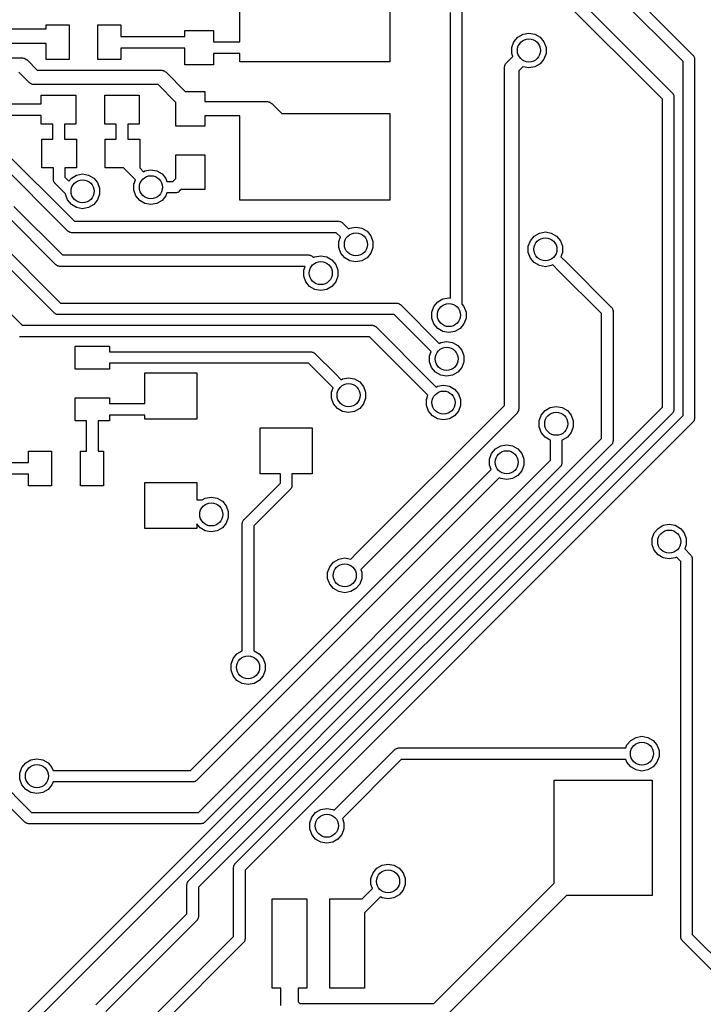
# Model space of a CAD drawing. Extents: x 85.4 to 167.1, y -165.3 to -88.8.
# Tile 11 of 17: x 137.4 to 149.3, y -123.2 to -106.1. Entities that reach past the tile are written whole.
import ezdxf

# ---------------------------------------------------------------- set-up
doc = ezdxf.new("R2010")
doc.units = 0
doc.header["$MEASUREMENT"] = 0
doc.layers.add('BLACK', color=7, linetype='CONTINUOUS')

msp = doc.modelspace()

# ---------------------------------------------------------------- linework, layer by layer
at = {"layer": 'Black'}
for p, q in [((143.695, -101.363), (149.074, -106.742)), ((148.903, -106.854), (143.554, -101.505)), ((143.826, -102.507), (148.714, -107.396)), ((148.543, -107.508), (143.685, -102.649)), ((141.215, -106.513), (141.215, -105.357)), ((143.815, -105.357), (143.815, -106.857)), ((144.867, -110.956), (144.867, -106.005)), ((145.067, -105.963), (145.067, -111.06)), ((137.852, -106.289), (137.852, -106.22)), ((137.852, -106.22), (138.252, -106.22)), ((138.252, -106.22), (138.252, -106.82)), ((138.752, -106.82), (138.752, -106.22)), ((138.752, -106.22), (139.152, -106.22)), ((139.152, -106.22), (139.152, -106.42)), ((136.559, -106.289), (137.852, -106.289)), ((140.259, -106.42), (140.259, -106.313)), ((140.259, -106.313), (140.759, -106.313)), ((140.759, -106.313), (140.759, -106.513)), ((146.035, -106.431), (146.126, -106.379)), ((146.126, -106.379), (146.229, -106.361)), ((146.229, -106.361), (146.332, -106.379)), ((146.332, -106.379), (146.423, -106.431)), ((137.852, -106.539), (136.559, -106.539)), ((137.852, -106.82), (137.852, -106.539)), ((139.152, -106.42), (140.259, -106.42)), ((140.759, -106.513), (141.215, -106.513)), ((145.932, -106.61), (145.968, -106.512)), ((145.968, -106.512), (146.035, -106.431)), ((146.423, -106.431), (146.49, -106.512)), ((146.49, -106.512), (146.526, -106.61)), ((140.259, -106.62), (139.152, -106.62)), ((139.152, -106.62), (139.152, -106.82)), ((140.259, -106.913), (140.259, -106.62)), ((141.215, -106.713), (140.759, -106.713)), ((140.759, -106.713), (140.759, -106.913)), ((141.215, -106.857), (141.215, -106.713)), ((145.932, -106.714), (145.932, -106.61)), ((145.95, -106.764), (145.932, -106.714)), ((146.526, -106.714), (146.49, -106.813)), ((146.526, -106.61), (146.526, -106.714)), ((136.559, -106.789), (137.434, -106.789)), ((137.434, -106.789), (137.439, -106.79)), ((137.439, -106.79), (137.445, -106.79)), ((137.445, -106.79), (137.46, -106.794)), ((137.46, -106.794), (137.476, -106.797)), ((137.476, -106.797), (137.481, -106.8)), ((137.481, -106.8), (137.487, -106.801)), ((137.487, -106.801), (137.5, -106.81)), ((137.5, -106.81), (137.514, -106.819)), ((137.514, -106.819), (137.518, -106.823)), ((137.518, -106.823), (137.522, -106.826)), ((137.522, -106.826), (137.701, -107.004)), ((138.252, -106.82), (137.852, -106.82)), ((139.152, -106.82), (138.752, -106.82)), ((143.815, -106.857), (141.215, -106.857)), ((145.814, -106.915), (145.816, -106.909)), ((145.816, -106.909), (145.825, -106.896)), ((145.825, -106.896), (145.833, -106.882)), ((145.833, -106.882), (145.837, -106.878)), ((145.837, -106.878), (145.841, -106.874)), ((145.841, -106.874), (145.95, -106.764)), ((146.423, -106.893), (146.332, -106.945)), ((146.49, -106.813), (146.423, -106.893)), ((148.903, -112.995), (148.903, -106.854)), ((149.074, -106.742), (149.077, -106.746)), ((149.077, -106.746), (149.08, -106.748)), ((149.08, -106.748), (149.087, -106.76)), ((149.087, -106.76), (149.094, -106.771)), ((149.094, -106.771), (149.095, -106.775)), ((149.095, -106.775), (149.097, -106.779)), ((149.097, -106.779), (149.1, -106.791)), ((149.1, -106.791), (149.103, -106.804)), ((149.103, -106.804), (149.103, -106.808)), ((149.103, -106.808), (149.103, -106.813)), ((149.103, -106.813), (149.103, -113.036)), ((137.56, -107.218), (137.382, -107.039)), ((137.701, -107.004), (139.848, -107.004)), ((139.848, -107.004), (139.854, -107.005)), ((139.854, -107.005), (139.859, -107.005)), ((139.859, -107.005), (139.875, -107.009)), ((139.875, -107.009), (139.891, -107.012)), ((139.891, -107.012), (139.896, -107.015)), ((139.896, -107.015), (139.901, -107.016)), ((139.901, -107.016), (139.915, -107.026)), ((139.915, -107.026), (139.929, -107.034)), ((139.929, -107.034), (139.932, -107.038)), ((139.932, -107.038), (139.937, -107.041)), ((139.937, -107.041), (140.267, -107.372)), ((140.759, -106.913), (140.259, -106.913)), ((145.804, -106.951), (145.809, -106.935)), ((145.805, -106.957), (145.804, -106.951)), ((145.804, -106.962), (145.805, -106.957)), ((145.804, -112.819), (145.804, -106.962)), ((145.809, -106.935), (145.812, -106.919)), ((145.812, -106.919), (145.814, -106.915)), ((146.124, -106.944), (146.054, -107.014)), ((146.054, -107.014), (146.054, -112.871)), ((146.126, -106.945), (146.124, -106.944)), ((146.229, -106.963), (146.126, -106.945)), ((146.332, -106.945), (146.229, -106.963)), ((137.565, -107.221), (137.56, -107.218)), ((137.569, -107.225), (137.565, -107.221)), ((137.583, -107.233), (137.569, -107.225)), ((137.596, -107.243), (137.583, -107.233)), ((137.601, -107.244), (137.596, -107.243)), ((137.606, -107.247), (137.601, -107.244)), ((137.622, -107.25), (137.606, -107.247)), ((137.638, -107.254), (137.622, -107.25)), ((137.643, -107.254), (137.638, -107.254)), ((137.649, -107.254), (137.643, -107.254)), ((139.797, -107.254), (137.649, -107.254)), ((140.106, -107.564), (139.797, -107.254)), ((140.267, -107.372), (140.606, -107.372)), ((140.606, -107.372), (140.606, -107.547)), ((148.714, -107.396), (148.717, -107.399)), ((148.717, -107.399), (148.72, -107.402)), ((148.72, -107.402), (148.727, -107.413)), ((148.727, -107.413), (148.734, -107.424)), ((137.074, -107.588), (137.57, -107.588)), ((137.57, -107.588), (137.77, -107.588)), ((137.77, -107.438), (138.37, -107.438)), ((137.77, -107.588), (137.77, -107.438)), ((138.37, -107.438), (138.37, -107.938)), ((138.87, -107.938), (138.87, -107.438)), ((138.87, -107.438), (139.47, -107.438)), ((139.47, -107.438), (139.47, -107.938)), ((140.106, -107.972), (140.106, -107.564)), ((140.606, -107.547), (141.68, -107.547)), ((141.68, -107.547), (141.685, -107.548)), ((141.685, -107.548), (141.691, -107.547)), ((141.691, -107.547), (141.707, -107.551)), ((141.707, -107.551), (141.723, -107.554)), ((141.723, -107.554), (141.727, -107.557)), ((141.727, -107.557), (141.733, -107.558)), ((141.733, -107.558), (141.746, -107.568)), ((141.746, -107.568), (141.76, -107.576)), ((141.76, -107.576), (141.764, -107.58)), ((141.764, -107.58), (141.768, -107.583)), ((141.768, -107.583), (141.942, -107.757)), ((148.543, -112.846), (148.543, -107.508)), ((148.734, -107.424), (148.735, -107.428)), ((148.735, -107.428), (148.737, -107.432)), ((148.737, -107.432), (148.74, -107.445)), ((148.74, -107.445), (148.743, -107.458)), ((148.743, -107.458), (148.743, -107.462)), ((148.743, -107.462), (148.743, -107.466)), ((148.743, -107.466), (148.743, -112.887)), ((141.942, -107.757), (143.815, -107.757)), ((143.815, -107.757), (143.815, -109.257)), ((137.57, -107.788), (137.033, -107.788)), ((137.77, -107.788), (137.57, -107.788)), ((137.77, -107.938), (137.77, -107.788)), ((141.215, -107.797), (140.606, -107.797)), ((140.606, -107.797), (140.606, -107.972)), ((141.215, -109.257), (141.215, -107.797)), ((137.97, -107.938), (137.77, -107.938)), ((137.97, -108.2), (137.97, -107.938)), ((138.37, -107.938), (138.17, -107.938)), ((138.17, -107.938), (138.17, -108.2)), ((139.07, -107.938), (138.87, -107.938)), ((139.07, -108.2), (139.07, -107.938)), ((139.47, -107.938), (139.27, -107.938)), ((139.27, -107.938), (139.27, -108.2)), ((140.606, -107.972), (140.106, -107.972)), ((137.779, -108.7), (137.779, -108.2)), ((137.779, -108.2), (137.97, -108.2)), ((138.17, -108.2), (138.379, -108.2)), ((138.379, -108.2), (138.379, -108.7)), ((138.879, -108.7), (138.879, -108.2)), ((138.879, -108.2), (139.07, -108.2)), ((139.27, -108.2), (139.479, -108.2)), ((139.479, -108.2), (139.479, -108.7)), ((137.064, -108.344), (138.345, -109.625)), ((138.233, -109.796), (136.952, -108.514)), ((140.106, -108.88), (140.106, -108.472)), ((140.106, -108.472), (140.606, -108.472)), ((140.606, -108.472), (140.606, -109.072)), ((137.979, -108.7), (137.779, -108.7)), ((137.979, -108.9), (137.979, -108.7)), ((138.379, -108.7), (138.179, -108.7)), ((138.179, -108.7), (138.179, -108.859)), ((139.195, -108.7), (138.879, -108.7)), ((139.402, -108.907), (139.195, -108.7)), ((139.479, -108.7), (139.478, -108.7)), ((139.478, -108.7), (139.543, -108.766)), ((139.543, -108.766), (139.568, -108.751)), ((139.568, -108.751), (139.671, -108.733)), ((139.671, -108.733), (139.774, -108.751)), ((139.774, -108.751), (139.864, -108.804)), ((137.98, -108.905), (137.979, -108.9)), ((137.98, -108.909), (137.98, -108.905)), ((137.983, -108.922), (137.98, -108.909)), ((137.985, -108.934), (137.983, -108.922)), ((137.988, -108.938), (137.985, -108.934)), ((137.989, -108.943), (137.988, -108.938)), ((137.996, -108.953), (137.989, -108.943)), ((138.003, -108.965), (137.996, -108.953)), ((138.179, -108.859), (138.248, -108.927)), ((138.248, -108.927), (138.292, -108.874)), ((138.292, -108.874), (138.383, -108.822)), ((138.383, -108.822), (138.486, -108.804)), ((138.486, -108.804), (138.589, -108.822)), ((138.589, -108.822), (138.679, -108.874)), ((138.679, -108.874), (138.746, -108.954)), ((138.746, -108.954), (138.782, -109.053)), ((139.374, -108.982), (139.402, -108.907)), ((139.864, -108.804), (139.931, -108.884)), ((139.931, -108.884), (139.95, -108.934)), ((139.95, -108.934), (140.052, -108.934)), ((140.052, -108.934), (140.106, -108.88)), ((138.006, -108.967), (138.003, -108.965)), ((138.009, -108.971), (138.006, -108.967)), ((138.189, -109.151), (138.009, -108.971)), ((138.782, -109.053), (138.782, -109.157)), ((139.374, -109.087), (139.374, -108.982)), ((139.41, -109.185), (139.374, -109.087)), ((140.115, -109.131), (140.102, -109.134)), ((140.128, -109.128), (140.115, -109.131)), ((140.132, -109.126), (140.128, -109.128)), ((140.136, -109.125), (140.132, -109.126)), ((140.147, -109.118), (140.136, -109.125)), ((140.158, -109.111), (140.147, -109.118)), ((140.161, -109.108), (140.158, -109.111)), ((140.164, -109.105), (140.161, -109.108)), ((140.198, -109.072), (140.164, -109.105)), ((140.606, -109.072), (140.198, -109.072)), ((136.259, -109.198), (138.104, -111.043)), ((138.189, -109.157), (138.189, -109.151)), ((138.225, -109.255), (138.189, -109.157)), ((138.292, -109.336), (138.225, -109.255)), ((138.746, -109.255), (138.679, -109.336)), ((138.782, -109.157), (138.746, -109.255)), ((139.477, -109.265), (139.41, -109.185)), ((139.568, -109.317), (139.477, -109.265)), ((139.864, -109.265), (139.774, -109.317)), ((139.931, -109.185), (139.864, -109.265)), ((139.95, -109.134), (139.931, -109.185)), ((140.094, -109.134), (139.95, -109.134)), ((140.098, -109.134), (140.094, -109.134)), ((140.102, -109.134), (140.098, -109.134)), ((143.815, -109.257), (141.215, -109.257)), ((137.991, -111.213), (136.088, -109.31)), ((137.296, -109.368), (138.137, -110.208)), ((138.383, -109.388), (138.292, -109.336)), ((138.486, -109.406), (138.383, -109.388)), ((138.589, -109.388), (138.486, -109.406)), ((138.679, -109.336), (138.589, -109.388)), ((139.671, -109.336), (139.568, -109.317)), ((139.774, -109.317), (139.671, -109.336)), ((138.024, -110.379), (137.154, -109.509)), ((138.345, -109.625), (142.927, -109.625)), ((142.927, -109.625), (142.931, -109.626)), ((142.931, -109.626), (142.935, -109.625)), ((142.935, -109.625), (142.948, -109.629)), ((142.948, -109.629), (142.961, -109.631)), ((142.961, -109.631), (142.965, -109.633)), ((142.965, -109.633), (142.969, -109.634)), ((142.969, -109.634), (142.98, -109.642)), ((142.98, -109.642), (142.991, -109.648)), ((135.704, -109.694), (137.439, -111.428)), ((138.237, -109.798), (138.233, -109.796)), ((138.24, -109.802), (138.237, -109.798)), ((138.251, -109.808), (138.24, -109.802)), ((138.262, -109.816), (138.251, -109.808)), ((142.991, -109.648), (142.994, -109.652)), ((142.994, -109.652), (142.997, -109.654)), ((142.997, -109.654), (143.099, -109.756)), ((143.099, -109.756), (143.124, -109.742)), ((143.124, -109.742), (143.227, -109.724)), ((143.227, -109.724), (143.33, -109.742)), ((143.33, -109.742), (143.42, -109.794)), ((143.42, -109.794), (143.487, -109.875)), ((146.411, -109.828), (146.514, -109.81)), ((146.514, -109.81), (146.617, -109.828)), ((138.266, -109.817), (138.262, -109.816)), ((138.27, -109.819), (138.266, -109.817)), ((138.283, -109.821), (138.27, -109.819)), ((138.295, -109.825), (138.283, -109.821)), ((138.3, -109.824), (138.295, -109.825)), ((138.304, -109.825), (138.3, -109.824)), ((142.885, -109.825), (138.304, -109.825)), ((142.958, -109.897), (142.885, -109.825)), ((142.93, -109.973), (142.958, -109.897)), ((142.93, -110.077), (142.93, -109.973)), ((143.487, -109.875), (143.523, -109.973)), ((143.523, -109.973), (143.523, -110.077)), ((146.217, -110.059), (146.253, -109.961)), ((146.253, -109.961), (146.32, -109.881)), ((146.32, -109.881), (146.411, -109.828)), ((146.617, -109.828), (146.708, -109.881)), ((146.708, -109.881), (146.775, -109.961)), ((146.775, -109.961), (146.811, -110.059)), ((142.966, -110.176), (142.93, -110.077)), ((143.523, -110.077), (143.487, -110.176)), ((146.217, -110.164), (146.217, -110.059)), ((146.811, -110.059), (146.811, -110.164)), ((138.137, -110.208), (142.402, -110.208)), ((142.402, -110.208), (142.407, -110.209)), ((142.407, -110.209), (142.411, -110.209)), ((142.411, -110.209), (142.424, -110.212)), ((142.424, -110.212), (142.436, -110.214)), ((142.436, -110.214), (142.44, -110.217)), ((142.44, -110.217), (142.445, -110.218)), ((142.445, -110.218), (142.455, -110.225)), ((142.455, -110.225), (142.467, -110.232)), ((142.467, -110.232), (142.469, -110.235)), ((142.469, -110.235), (142.473, -110.238)), ((142.473, -110.238), (142.491, -110.255)), ((142.491, -110.255), (142.515, -110.241)), ((142.515, -110.241), (142.618, -110.223)), ((142.618, -110.223), (142.721, -110.241)), ((142.721, -110.241), (142.812, -110.294)), ((142.812, -110.294), (142.879, -110.374)), ((143.033, -110.256), (142.966, -110.176)), ((143.124, -110.308), (143.033, -110.256)), ((143.227, -110.326), (143.124, -110.308)), ((143.33, -110.308), (143.227, -110.326)), ((143.42, -110.256), (143.33, -110.308)), ((143.487, -110.176), (143.42, -110.256)), ((146.253, -110.262), (146.217, -110.164)), ((146.32, -110.342), (146.253, -110.262)), ((146.811, -110.164), (146.783, -110.239)), ((146.783, -110.239), (146.885, -110.341)), ((138.028, -110.382), (138.024, -110.379)), ((138.031, -110.385), (138.028, -110.382)), ((138.042, -110.391), (138.031, -110.385)), ((138.053, -110.399), (138.042, -110.391)), ((138.057, -110.4), (138.053, -110.399)), ((138.061, -110.402), (138.057, -110.4)), ((138.074, -110.405), (138.061, -110.402)), ((138.086, -110.408), (138.074, -110.405)), ((138.091, -110.408), (138.086, -110.408)), ((138.095, -110.408), (138.091, -110.408)), ((142.345, -110.408), (138.095, -110.408)), ((142.322, -110.472), (142.345, -110.408)), ((142.322, -110.577), (142.322, -110.472)), ((142.879, -110.374), (142.915, -110.472)), ((142.915, -110.472), (142.915, -110.577)), ((146.411, -110.394), (146.32, -110.342)), ((146.514, -110.412), (146.411, -110.394)), ((146.617, -110.394), (146.514, -110.412)), ((146.641, -110.38), (146.617, -110.394)), ((146.743, -110.482), (146.641, -110.38)), ((147.487, -111.226), (146.743, -110.482)), ((146.743, -110.482), (146.743, -110.482)), ((146.885, -110.341), (146.885, -110.341)), ((146.885, -110.341), (147.658, -111.114)), ((142.357, -110.675), (142.322, -110.577)), ((142.915, -110.577), (142.879, -110.675)), ((142.425, -110.755), (142.357, -110.675)), ((142.515, -110.807), (142.425, -110.755)), ((142.618, -110.825), (142.515, -110.807)), ((142.721, -110.807), (142.618, -110.825)), ((142.812, -110.755), (142.721, -110.807)), ((142.879, -110.675), (142.812, -110.755)), ((144.647, -111.022), (144.738, -110.969)), ((144.738, -110.969), (144.841, -110.951)), ((144.841, -110.951), (144.867, -110.956)), ((138.104, -111.043), (143.933, -111.043)), ((143.933, -111.043), (143.937, -111.043)), ((143.937, -111.043), (143.942, -111.043)), ((143.942, -111.043), (143.954, -111.046)), ((143.954, -111.046), (143.967, -111.049)), ((143.967, -111.049), (143.971, -111.051)), ((143.971, -111.051), (143.975, -111.052)), ((143.975, -111.052), (143.986, -111.06)), ((143.986, -111.06), (143.997, -111.066)), ((143.997, -111.066), (144, -111.069)), ((144, -111.069), (144.004, -111.072)), ((144.004, -111.072), (144.674, -111.742)), ((144.544, -111.2), (144.58, -111.102)), ((144.58, -111.102), (144.647, -111.022)), ((145.067, -111.06), (145.102, -111.102)), ((145.102, -111.102), (145.138, -111.2)), ((147.658, -111.114), (147.66, -111.117)), ((147.66, -111.117), (147.664, -111.12)), ((147.664, -111.12), (147.67, -111.131)), ((147.67, -111.131), (147.678, -111.142)), ((147.678, -111.142), (147.679, -111.146)), ((147.679, -111.146), (147.681, -111.15)), ((147.681, -111.15), (147.683, -111.163)), ((147.683, -111.163), (147.687, -111.176)), ((147.687, -111.176), (147.686, -111.18)), ((147.686, -111.18), (147.687, -111.184)), ((137.995, -111.216), (137.991, -111.213)), ((137.998, -111.219), (137.995, -111.216)), ((138.009, -111.226), (137.998, -111.219)), ((138.02, -111.233), (138.009, -111.226)), ((138.024, -111.234), (138.02, -111.233)), ((138.028, -111.237), (138.024, -111.234)), ((138.041, -111.239), (138.028, -111.237)), ((138.053, -111.242), (138.041, -111.239)), ((138.058, -111.242), (138.053, -111.242)), ((138.062, -111.243), (138.058, -111.242)), ((143.891, -111.243), (138.062, -111.243)), ((144.532, -111.884), (143.891, -111.243)), ((144.544, -111.305), (144.544, -111.2)), ((144.58, -111.403), (144.544, -111.305)), ((145.138, -111.305), (145.102, -111.403)), ((145.138, -111.2), (145.138, -111.305)), ((147.487, -113.393), (147.487, -111.226)), ((147.687, -111.184), (147.687, -113.434)), ((137.439, -111.428), (143.505, -111.428)), ((143.505, -111.428), (143.51, -111.429)), ((143.51, -111.429), (143.514, -111.428)), ((143.514, -111.428), (143.527, -111.432)), ((143.527, -111.432), (143.539, -111.434)), ((143.539, -111.434), (143.543, -111.436)), ((143.543, -111.436), (143.548, -111.437)), ((143.548, -111.437), (143.558, -111.445)), ((143.558, -111.445), (143.57, -111.451)), ((143.57, -111.451), (143.572, -111.455)), ((143.572, -111.455), (143.576, -111.457)), ((143.576, -111.457), (144.517, -112.399)), ((144.647, -111.483), (144.58, -111.403)), ((144.738, -111.535), (144.647, -111.483)), ((145.035, -111.483), (144.944, -111.535)), ((145.102, -111.403), (145.035, -111.483)), ((137.397, -111.628), (137.393, -111.627)), ((143.464, -111.628), (137.397, -111.628)), ((144.376, -112.54), (143.464, -111.628)), ((144.841, -111.554), (144.738, -111.535)), ((144.944, -111.535), (144.841, -111.554)), ((138.355, -112.188), (138.355, -111.788)), ((138.355, -111.788), (138.955, -111.788)), ((138.955, -111.788), (138.955, -111.888)), ((144.674, -111.742), (144.698, -111.728)), ((144.698, -111.728), (144.801, -111.71)), ((144.801, -111.71), (144.904, -111.728)), ((144.904, -111.728), (144.995, -111.781)), ((144.995, -111.781), (145.062, -111.861)), ((145.062, -111.861), (145.098, -111.959)), ((138.955, -111.888), (142.447, -111.888)), ((142.447, -111.888), (142.451, -111.889)), ((142.451, -111.889), (142.455, -111.888)), ((142.455, -111.888), (142.468, -111.892)), ((142.468, -111.892), (142.481, -111.894)), ((142.481, -111.894), (142.485, -111.896)), ((142.485, -111.896), (142.489, -111.897)), ((142.489, -111.897), (142.5, -111.905)), ((142.5, -111.905), (142.511, -111.911)), ((142.511, -111.911), (142.514, -111.915)), ((142.514, -111.915), (142.517, -111.917)), ((142.517, -111.917), (142.871, -112.27)), ((144.505, -111.959), (144.532, -111.884)), ((144.505, -112.064), (144.505, -111.959)), ((145.098, -111.959), (145.098, -112.064)), ((138.955, -112.188), (138.355, -112.188)), ((142.405, -112.088), (138.955, -112.088)), ((138.955, -112.088), (138.955, -112.188)), ((142.729, -112.412), (142.405, -112.088)), ((144.541, -112.162), (144.505, -112.064)), ((144.608, -112.242), (144.541, -112.162)), ((145.062, -112.162), (144.995, -112.242)), ((145.098, -112.064), (145.062, -112.162)), ((139.567, -112.788), (139.567, -112.256)), ((139.567, -112.256), (140.467, -112.256)), ((140.467, -112.256), (140.467, -113.056)), ((142.871, -112.27), (142.871, -112.27)), ((142.871, -112.27), (142.972, -112.372)), ((142.972, -112.372), (142.997, -112.358)), ((142.997, -112.358), (143.1, -112.34)), ((143.1, -112.34), (143.203, -112.358)), ((143.203, -112.358), (143.293, -112.41)), ((144.698, -112.294), (144.608, -112.242)), ((144.801, -112.313), (144.698, -112.294)), ((144.904, -112.294), (144.801, -112.313)), ((144.995, -112.242), (144.904, -112.294)), ((142.831, -112.513), (142.729, -112.412)), ((142.729, -112.412), (142.729, -112.412)), ((142.803, -112.589), (142.831, -112.513)), ((143.293, -112.41), (143.361, -112.491)), ((143.361, -112.491), (143.396, -112.589)), ((144.477, -112.642), (144.376, -112.54)), ((144.517, -112.399), (144.619, -112.501)), ((144.619, -112.501), (144.644, -112.486)), ((144.644, -112.486), (144.747, -112.468)), ((144.747, -112.468), (144.85, -112.486)), ((144.85, -112.486), (144.94, -112.539)), ((144.94, -112.539), (145.007, -112.619)), ((138.355, -113.088), (138.355, -112.688)), ((138.355, -112.688), (138.955, -112.688)), ((138.955, -112.688), (138.955, -112.788)), ((142.803, -112.693), (142.803, -112.589)), ((142.839, -112.792), (142.803, -112.693)), ((143.396, -112.693), (143.361, -112.792)), ((143.396, -112.589), (143.396, -112.693)), ((144.45, -112.717), (144.477, -112.642)), ((144.45, -112.822), (144.45, -112.717)), ((145.007, -112.619), (145.043, -112.717)), ((145.043, -112.717), (145.043, -112.822)), ((138.955, -112.788), (139.567, -112.788)), ((140.324, -121.065), (148.543, -112.846)), ((142.906, -112.872), (142.839, -112.792)), ((142.997, -112.924), (142.906, -112.872)), ((143.293, -112.872), (143.203, -112.924)), ((143.245, -115.378), (145.804, -112.819)), ((143.361, -112.792), (143.293, -112.872)), ((144.486, -112.92), (144.45, -112.822)), ((145.043, -112.822), (145.007, -112.92)), ((146.053, -112.882), (146.049, -112.898)), ((146.054, -112.871), (146.053, -112.876)), ((146.053, -112.876), (146.053, -112.882)), ((146.508, -112.906), (146.599, -112.854)), ((146.599, -112.854), (146.702, -112.836)), ((146.702, -112.836), (146.805, -112.854)), ((146.805, -112.854), (146.895, -112.906)), ((148.743, -112.887), (148.743, -112.891)), ((139.567, -112.988), (138.955, -112.988)), ((138.955, -112.988), (138.955, -113.088)), ((139.567, -113.056), (139.567, -112.988)), ((140.467, -113.056), (139.567, -113.056)), ((148.714, -112.958), (140.495, -121.177)), ((141.133, -120.765), (148.903, -112.995)), ((143.1, -112.942), (142.997, -112.924)), ((143.203, -112.924), (143.1, -112.942)), ((146.017, -112.959), (143.422, -115.555)), ((144.553, -113), (144.486, -112.92)), ((144.644, -113.052), (144.553, -113)), ((144.747, -113.071), (144.644, -113.052)), ((144.85, -113.052), (144.747, -113.071)), ((144.94, -113), (144.85, -113.052)), ((145.007, -112.92), (144.94, -113)), ((146.021, -112.955), (146.017, -112.959)), ((146.025, -112.951), (146.021, -112.955)), ((146.033, -112.937), (146.025, -112.951)), ((146.042, -112.924), (146.033, -112.937)), ((146.044, -112.918), (146.042, -112.924)), ((146.046, -112.914), (146.044, -112.918)), ((146.049, -112.898), (146.046, -112.914)), ((146.405, -113.085), (146.441, -112.987)), ((146.441, -112.987), (146.508, -112.906)), ((146.895, -112.906), (146.962, -112.987)), ((146.962, -112.987), (146.998, -113.085)), ((148.717, -112.954), (148.714, -112.958)), ((148.72, -112.951), (148.717, -112.954)), ((148.727, -112.94), (148.72, -112.951)), ((148.734, -112.929), (148.727, -112.94)), ((148.735, -112.925), (148.734, -112.929)), ((148.737, -112.921), (148.735, -112.925)), ((148.74, -112.908), (148.737, -112.921)), ((148.743, -112.896), (148.74, -112.908)), ((148.743, -112.891), (148.743, -112.896)), ((149.1, -113.057), (149.097, -113.07)), ((149.103, -113.045), (149.1, -113.057)), ((149.103, -113.036), (149.103, -113.04)), ((149.103, -113.04), (149.103, -113.045)), ((138.555, -113.088), (138.355, -113.088)), ((138.555, -113.611), (138.555, -113.088)), ((138.955, -113.088), (138.755, -113.088)), ((138.755, -113.088), (138.755, -113.611)), ((149.074, -113.107), (141.304, -120.877)), ((141.567, -114.006), (141.567, -113.206)), ((141.567, -113.206), (142.467, -113.206)), ((142.467, -113.206), (142.467, -114.006)), ((146.405, -113.189), (146.405, -113.085)), ((146.441, -113.288), (146.405, -113.189)), ((146.998, -113.189), (146.962, -113.288)), ((146.998, -113.085), (146.998, -113.189)), ((149.077, -113.103), (149.074, -113.107)), ((149.08, -113.1), (149.077, -113.103)), ((149.087, -113.089), (149.08, -113.1)), ((149.094, -113.078), (149.087, -113.089)), ((149.095, -113.074), (149.094, -113.078)), ((149.097, -113.07), (149.095, -113.074)), ((137.41, -123.469), (147.487, -113.393)), ((146.508, -113.368), (146.441, -113.288)), ((146.599, -113.42), (146.508, -113.368)), ((146.895, -113.368), (146.805, -113.42)), ((146.962, -113.288), (146.895, -113.368)), ((147.658, -113.505), (137.581, -123.582)), ((145.649, -113.574), (145.74, -113.522)), ((145.74, -113.522), (145.843, -113.503)), ((145.843, -113.503), (145.946, -113.522)), ((145.946, -113.522), (146.036, -113.574)), ((146.602, -113.421), (146.599, -113.42)), ((146.602, -113.561), (146.602, -113.421)), ((146.602, -113.769), (146.602, -113.561)), ((146.805, -113.42), (146.802, -113.421)), ((146.802, -113.421), (146.802, -113.561)), ((146.802, -113.561), (146.802, -113.811)), ((147.66, -113.501), (147.658, -113.505)), ((147.664, -113.499), (147.66, -113.501)), ((147.67, -113.487), (147.664, -113.499)), ((147.678, -113.477), (147.67, -113.487)), ((147.679, -113.472), (147.678, -113.477)), ((147.681, -113.468), (147.679, -113.472)), ((147.683, -113.456), (147.681, -113.468)), ((147.687, -113.443), (147.683, -113.456)), ((147.687, -113.434), (147.686, -113.439)), ((147.686, -113.439), (147.687, -113.443)), ((137.547, -113.811), (137.547, -113.611)), ((137.547, -113.611), (137.947, -113.611)), ((137.947, -113.611), (137.947, -114.211)), ((138.447, -114.211), (138.447, -113.611)), ((138.447, -113.611), (138.555, -113.611)), ((138.755, -113.611), (138.847, -113.611)), ((138.847, -113.611), (138.847, -114.211)), ((145.546, -113.752), (145.582, -113.654)), ((145.582, -113.654), (145.649, -113.574)), ((146.036, -113.574), (146.104, -113.654)), ((146.104, -113.654), (146.139, -113.752)), ((137.225, -113.811), (137.547, -113.811)), ((140.494, -119.877), (146.602, -113.769)), ((146.772, -113.881), (140.606, -120.048)), ((145.546, -113.857), (145.546, -113.752)), ((145.574, -113.932), (145.546, -113.857)), ((146.139, -113.857), (146.104, -113.955)), ((146.139, -113.752), (146.139, -113.857)), ((146.775, -113.878), (146.772, -113.881)), ((146.778, -113.875), (146.775, -113.878)), ((146.785, -113.864), (146.778, -113.875)), ((146.792, -113.853), (146.785, -113.864)), ((146.793, -113.849), (146.792, -113.853)), ((146.796, -113.845), (146.793, -113.849)), ((146.798, -113.832), (146.796, -113.845)), ((146.801, -113.819), (146.798, -113.832)), ((146.802, -113.811), (146.801, -113.815)), ((146.801, -113.815), (146.801, -113.819)), ((137.547, -114.011), (137.266, -114.011)), ((137.547, -114.211), (137.547, -114.011)), ((140.357, -119.149), (145.574, -113.932)), ((145.715, -114.073), (140.469, -119.32)), ((141.917, -114.006), (141.567, -114.006)), ((141.917, -114.165), (141.917, -114.006)), ((142.467, -114.006), (142.117, -114.006)), ((142.117, -114.006), (142.117, -114.206)), ((145.74, -114.088), (145.715, -114.073)), ((146.036, -114.035), (145.946, -114.088)), ((146.104, -113.955), (146.036, -114.035)), ((137.947, -114.211), (137.547, -114.211)), ((138.847, -114.211), (138.447, -114.211)), ((139.567, -114.956), (139.567, -114.156)), ((139.567, -114.156), (140.467, -114.156)), ((140.467, -114.156), (140.467, -114.456)), ((141.287, -114.795), (141.917, -114.165)), ((142.108, -114.249), (142.1, -114.259)), ((142.109, -114.244), (142.108, -114.249)), ((142.111, -114.241), (142.109, -114.244)), ((142.113, -114.228), (142.111, -114.241)), ((142.117, -114.215), (142.113, -114.228)), ((142.117, -114.206), (142.116, -114.211)), ((142.116, -114.211), (142.117, -114.215)), ((145.843, -114.106), (145.74, -114.088)), ((145.946, -114.088), (145.843, -114.106)), ((140.615, -114.426), (140.718, -114.408)), ((140.718, -114.408), (140.821, -114.426)), ((142.088, -114.277), (141.457, -114.908)), ((142.09, -114.274), (142.088, -114.277)), ((142.093, -114.271), (142.09, -114.274)), ((142.1, -114.259), (142.093, -114.271)), ((140.467, -114.456), (140.562, -114.456)), ((140.562, -114.456), (140.615, -114.426)), ((140.821, -114.426), (140.911, -114.478)), ((140.911, -114.478), (140.979, -114.558)), ((140.979, -114.558), (141.014, -114.656)), ((141.014, -114.761), (140.979, -114.859)), ((141.014, -114.656), (141.014, -114.761)), ((140.524, -114.939), (140.467, -114.871)), ((140.467, -114.871), (140.467, -114.956)), ((140.979, -114.859), (140.911, -114.939)), ((141.257, -114.866), (141.258, -114.862)), ((141.257, -117.077), (141.257, -114.866)), ((141.258, -114.857), (141.261, -114.845)), ((141.258, -114.862), (141.258, -114.857)), ((141.261, -114.845), (141.263, -114.832)), ((141.263, -114.832), (141.265, -114.828)), ((141.265, -114.828), (141.267, -114.824)), ((141.267, -114.824), (141.274, -114.813)), ((141.274, -114.813), (141.281, -114.802)), ((141.281, -114.802), (141.284, -114.799)), ((141.284, -114.799), (141.287, -114.795)), ((141.457, -114.908), (141.457, -117.077)), ((148.469, -114.951), (148.559, -114.898)), ((148.559, -114.898), (148.662, -114.88)), ((148.662, -114.88), (148.765, -114.898)), ((148.765, -114.898), (148.856, -114.951)), ((140.467, -114.956), (139.567, -114.956)), ((140.615, -114.992), (140.524, -114.939)), ((140.718, -115.01), (140.615, -114.992)), ((140.821, -114.992), (140.718, -115.01)), ((140.911, -114.939), (140.821, -114.992)), ((148.366, -115.129), (148.401, -115.031)), ((148.401, -115.031), (148.469, -114.951)), ((148.856, -114.951), (148.923, -115.031)), ((148.923, -115.031), (148.959, -115.129)), ((148.366, -115.234), (148.366, -115.129)), ((148.401, -115.332), (148.366, -115.234)), ((148.959, -115.234), (148.931, -115.309)), ((148.959, -115.129), (148.959, -115.234)), ((143.139, -115.484), (143.245, -115.378)), ((143.245, -115.378), (143.245, -115.378)), ((148.469, -115.412), (148.401, -115.332)), ((148.559, -115.464), (148.469, -115.412)), ((148.79, -115.45), (148.765, -115.464)), ((148.862, -115.523), (148.79, -115.45)), ((148.931, -115.309), (149.033, -115.411)), ((149.033, -115.411), (149.036, -115.414)), ((149.036, -115.414), (149.039, -115.417)), ((149.039, -115.417), (149.045, -115.428)), ((149.045, -115.428), (149.053, -115.439)), ((149.053, -115.439), (149.054, -115.443)), ((149.054, -115.443), (149.056, -115.447)), ((149.056, -115.447), (149.059, -115.46)), ((142.737, -115.714), (142.773, -115.616)), ((142.773, -115.616), (142.84, -115.536)), ((142.84, -115.536), (142.931, -115.483)), ((142.931, -115.483), (143.034, -115.465)), ((143.034, -115.465), (143.137, -115.483)), ((143.137, -115.483), (143.139, -115.484)), ((143.422, -115.555), (143.312, -115.665)), ((143.422, -115.555), (143.422, -115.555)), ((148.662, -115.482), (148.559, -115.464)), ((148.765, -115.464), (148.662, -115.482)), ((148.862, -122.034), (148.862, -115.523)), ((149.059, -115.46), (149.062, -115.473)), ((149.062, -115.473), (149.062, -115.477)), ((149.062, -115.477), (149.062, -115.481)), ((149.062, -115.481), (149.062, -121.993)), ((142.737, -115.819), (142.737, -115.714)), ((143.312, -115.665), (143.33, -115.714)), ((143.33, -115.714), (143.33, -115.819)), ((142.773, -115.917), (142.737, -115.819)), ((142.84, -115.997), (142.773, -115.917)), ((143.294, -115.917), (143.227, -115.997)), ((143.33, -115.819), (143.294, -115.917)), ((142.931, -116.049), (142.84, -115.997)), ((143.034, -116.067), (142.931, -116.049)), ((143.137, -116.049), (143.034, -116.067)), ((143.227, -115.997), (143.137, -116.049)), ((141.096, -117.21), (141.164, -117.13)), ((141.164, -117.13), (141.254, -117.078)), ((141.254, -117.078), (141.257, -117.077)), ((141.457, -117.077), (141.46, -117.078)), ((141.46, -117.078), (141.551, -117.13)), ((141.551, -117.13), (141.618, -117.21)), ((141.061, -117.308), (141.096, -117.21)), ((141.061, -117.413), (141.061, -117.308)), ((141.618, -117.21), (141.654, -117.308)), ((141.654, -117.308), (141.654, -117.413)), ((141.096, -117.511), (141.061, -117.413)), ((141.654, -117.413), (141.618, -117.511)), ((141.164, -117.591), (141.096, -117.511)), ((141.254, -117.644), (141.164, -117.591)), ((141.357, -117.662), (141.254, -117.644)), ((141.46, -117.644), (141.357, -117.662)), ((141.551, -117.591), (141.46, -117.644)), ((141.618, -117.511), (141.551, -117.591)), ((137.487, -120.048), (136.122, -118.683)), ((136.293, -118.571), (137.599, -119.877)), ((147.928, -118.708), (147.995, -118.628)), ((147.995, -118.628), (148.086, -118.576)), ((148.086, -118.576), (148.189, -118.558)), ((148.189, -118.558), (148.292, -118.576)), ((148.292, -118.576), (148.382, -118.628)), ((148.382, -118.628), (148.449, -118.708)), ((142.85, -119.84), (143.902, -118.788)), ((143.902, -118.788), (143.906, -118.785)), ((143.906, -118.785), (143.909, -118.782)), ((143.909, -118.782), (143.92, -118.776)), ((143.92, -118.776), (143.931, -118.768)), ((143.931, -118.768), (143.935, -118.767)), ((143.935, -118.767), (143.939, -118.765)), ((143.939, -118.765), (143.952, -118.762)), ((143.952, -118.762), (143.964, -118.759)), ((143.964, -118.759), (143.969, -118.759)), ((143.969, -118.759), (143.973, -118.759)), ((143.973, -118.759), (147.764, -118.759)), ((147.764, -118.759), (147.909, -118.759)), ((147.909, -118.759), (147.928, -118.708)), ((148.449, -118.708), (148.485, -118.806)), ((148.485, -118.806), (148.485, -118.911)), ((137.433, -119.098), (137.5, -119.018)), ((137.5, -119.018), (137.591, -118.966)), ((137.591, -118.966), (137.694, -118.948)), ((137.694, -118.948), (137.797, -118.966)), ((137.797, -118.966), (137.887, -119.018)), ((137.887, -119.018), (137.954, -119.098)), ((144.014, -118.959), (142.992, -119.981)), ((147.764, -118.959), (144.014, -118.959)), ((147.909, -118.959), (147.764, -118.959)), ((147.928, -119.009), (147.909, -118.959)), ((147.995, -119.089), (147.928, -119.009)), ((148.449, -119.009), (148.382, -119.089)), ((148.485, -118.911), (148.449, -119.009)), ((137.397, -119.197), (137.433, -119.098)), ((137.397, -119.301), (137.397, -119.197)), ((137.954, -119.098), (137.973, -119.149)), ((137.973, -119.149), (138.118, -119.149)), ((138.118, -119.149), (140.357, -119.149)), ((148.086, -119.142), (147.995, -119.089)), ((148.189, -119.16), (148.086, -119.142)), ((148.292, -119.142), (148.189, -119.16)), ((148.382, -119.089), (148.292, -119.142)), ((137.433, -119.4), (137.397, -119.301)), ((137.973, -119.349), (137.954, -119.4)), ((138.118, -119.349), (137.973, -119.349)), ((140.398, -119.349), (138.118, -119.349)), ((140.403, -119.348), (140.398, -119.349)), ((140.407, -119.349), (140.403, -119.348)), ((140.42, -119.345), (140.407, -119.349)), ((140.433, -119.343), (140.42, -119.345)), ((140.436, -119.341), (140.433, -119.343)), ((140.441, -119.34), (140.436, -119.341)), ((140.451, -119.332), (140.441, -119.34)), ((140.463, -119.326), (140.451, -119.332)), ((140.466, -119.322), (140.463, -119.326)), ((140.469, -119.32), (140.466, -119.322)), ((146.669, -121.107), (146.669, -119.319)), ((146.669, -119.319), (148.369, -119.319)), ((148.369, -119.319), (148.369, -121.319)), ((137.5, -119.48), (137.433, -119.4)), ((137.591, -119.532), (137.5, -119.48)), ((137.694, -119.55), (137.591, -119.532)), ((137.797, -119.532), (137.694, -119.55)), ((137.887, -119.48), (137.797, -119.532)), ((137.954, -119.4), (137.887, -119.48)), ((137.599, -119.877), (140.494, -119.877)), ((142.462, -119.959), (142.529, -119.878)), ((142.529, -119.878), (142.62, -119.826)), ((142.62, -119.826), (142.723, -119.808)), ((142.723, -119.808), (142.826, -119.826)), ((142.826, -119.826), (142.85, -119.84)), ((137.491, -120.05), (137.487, -120.048)), ((137.493, -120.054), (137.491, -120.05)), ((137.505, -120.06), (137.493, -120.054)), ((137.515, -120.068), (137.505, -120.06)), ((140.588, -120.06), (140.577, -120.068)), ((140.599, -120.054), (140.588, -120.06)), ((140.602, -120.05), (140.599, -120.054)), ((140.606, -120.048), (140.602, -120.05)), ((142.426, -120.057), (142.462, -119.959)), ((142.426, -120.161), (142.426, -120.057)), ((142.992, -119.981), (143.019, -120.057)), ((143.019, -120.057), (143.019, -120.161)), ((137.52, -120.069), (137.515, -120.068)), ((137.524, -120.071), (137.52, -120.069)), ((137.536, -120.073), (137.524, -120.071)), ((137.549, -120.077), (137.536, -120.073)), ((137.553, -120.076), (137.549, -120.077)), ((137.558, -120.077), (137.553, -120.076)), ((140.535, -120.077), (137.558, -120.077)), ((140.539, -120.076), (140.535, -120.077)), ((140.544, -120.077), (140.539, -120.076)), ((140.556, -120.073), (140.544, -120.077)), ((140.569, -120.071), (140.556, -120.073)), ((140.573, -120.069), (140.569, -120.071)), ((140.577, -120.068), (140.573, -120.069)), ((142.462, -120.26), (142.426, -120.161)), ((143.019, -120.161), (142.983, -120.26)), ((142.529, -120.34), (142.462, -120.26)), ((142.62, -120.392), (142.529, -120.34)), ((142.723, -120.41), (142.62, -120.392)), ((142.826, -120.392), (142.723, -120.41)), ((142.916, -120.34), (142.826, -120.392)), ((142.983, -120.26), (142.916, -120.34)), ((141.104, -120.827), (141.107, -120.815)), ((141.104, -120.832), (141.104, -120.827)), ((141.104, -120.836), (141.104, -120.832)), ((141.104, -122.031), (141.104, -120.836)), ((141.107, -120.815), (141.11, -120.802)), ((141.11, -120.802), (141.112, -120.798)), ((141.112, -120.798), (141.113, -120.794)), ((141.113, -120.794), (141.12, -120.783)), ((141.12, -120.783), (141.127, -120.772)), ((141.127, -120.772), (141.13, -120.769)), ((141.13, -120.769), (141.133, -120.765)), ((141.304, -120.877), (141.304, -122.072)), ((143.525, -120.924), (143.592, -120.843)), ((143.592, -120.843), (143.682, -120.791)), ((143.682, -120.791), (143.785, -120.773)), ((143.785, -120.773), (143.888, -120.791)), ((143.888, -120.791), (143.979, -120.843)), ((143.979, -120.843), (144.046, -120.924)), ((140.304, -121.093), (140.312, -121.083)), ((140.312, -121.083), (140.318, -121.071)), ((140.318, -121.071), (140.322, -121.069)), ((140.322, -121.069), (140.324, -121.065)), ((143.489, -121.022), (143.525, -120.924)), ((143.489, -121.126), (143.489, -121.022)), ((144.046, -120.924), (144.082, -121.022)), ((144.082, -121.022), (144.082, -121.126)), ((140.295, -121.127), (140.299, -121.114)), ((140.296, -121.131), (140.295, -121.127)), ((140.295, -121.136), (140.296, -121.131)), ((140.295, -121.64), (140.295, -121.136)), ((140.299, -121.114), (140.301, -121.102)), ((140.301, -121.102), (140.303, -121.098)), ((140.303, -121.098), (140.304, -121.093)), ((140.495, -121.177), (140.495, -121.681)), ((143.337, -121.376), (143.515, -121.198)), ((143.515, -121.198), (143.489, -121.126)), ((144.046, -121.225), (143.979, -121.305)), ((144.082, -121.126), (144.046, -121.225)), ((144.581, -123.195), (146.669, -121.107)), ((141.775, -122.926), (141.775, -121.376)), ((141.775, -121.376), (142.375, -121.376)), ((142.375, -121.376), (142.375, -122.926)), ((142.775, -122.926), (142.775, -121.376)), ((142.775, -121.376), (143.337, -121.376)), ((143.655, -121.341), (143.375, -121.621)), ((143.682, -121.357), (143.655, -121.341)), ((143.785, -121.375), (143.682, -121.357)), ((143.888, -121.357), (143.785, -121.375)), ((143.979, -121.305), (143.888, -121.357)), ((146.881, -121.319), (144.749, -123.451)), ((148.369, -121.319), (146.881, -121.319)), ((138.716, -123.218), (140.295, -121.64)), ((140.465, -121.752), (138.887, -123.33)), ((140.468, -121.748), (140.465, -121.752)), ((140.471, -121.745), (140.468, -121.748)), ((140.478, -121.734), (140.471, -121.745)), ((140.485, -121.723), (140.478, -121.734)), ((140.487, -121.719), (140.485, -121.723)), ((140.489, -121.715), (140.487, -121.719)), ((140.491, -121.702), (140.489, -121.715)), ((140.494, -121.69), (140.491, -121.702)), ((140.495, -121.681), (140.494, -121.685)), ((140.494, -121.685), (140.494, -121.69)), ((143.375, -121.621), (143.375, -122.926)), ((139.474, -123.66), (141.104, -122.031)), ((141.295, -122.11), (141.294, -122.115)), ((141.298, -122.106), (141.295, -122.11)), ((141.3, -122.094), (141.298, -122.106)), ((141.303, -122.081), (141.3, -122.094)), ((141.304, -122.072), (141.303, -122.077)), ((141.303, -122.077), (141.303, -122.081)), ((148.863, -122.038), (148.862, -122.034)), ((148.863, -122.043), (148.863, -122.038)), ((148.866, -122.055), (148.863, -122.043)), ((148.868, -122.068), (148.866, -122.055)), ((148.871, -122.072), (148.868, -122.068)), ((148.872, -122.076), (148.871, -122.072)), ((148.879, -122.087), (148.872, -122.076)), ((148.886, -122.098), (148.879, -122.087)), ((148.889, -122.101), (148.886, -122.098)), ((148.892, -122.105), (148.889, -122.101)), ((156.599, -129.812), (148.892, -122.105)), ((149.062, -121.993), (156.77, -129.7)), ((141.274, -122.143), (139.616, -123.801)), ((141.277, -122.139), (141.274, -122.143)), ((141.28, -122.137), (141.277, -122.139)), ((141.287, -122.125), (141.28, -122.137)), ((141.294, -122.115), (141.287, -122.125)), ((141.925, -122.926), (141.775, -122.926)), ((141.925, -123.226), (141.925, -122.926)), ((142.375, -122.926), (142.225, -122.926)), ((142.225, -122.926), (142.225, -123.164)), ((143.375, -122.926), (142.775, -122.926)), ((142.225, -123.164), (142.256, -123.195)), ((142.256, -123.195), (144.581, -123.195))]:
    msp.add_line(p, q, dxfattribs=at)
for centre in [(146.229, -106.662), (138.486, -109.105), (139.671, -109.034), (143.227, -110.025), (146.514, -110.111), (142.618, -110.524), (144.841, -111.252), (144.801, -112.011), (143.1, -112.641), (144.747, -112.769), (146.702, -113.137), (145.843, -113.805), (140.718, -114.709), (148.662, -115.181), (143.034, -115.766), (141.357, -117.361), (148.189, -118.859), (137.694, -119.249), (142.723, -120.109), (143.785, -121.074)]:
    msp.add_circle(centre, 0.2, dxfattribs=at)

doc.saveas('drawing.dxf')
